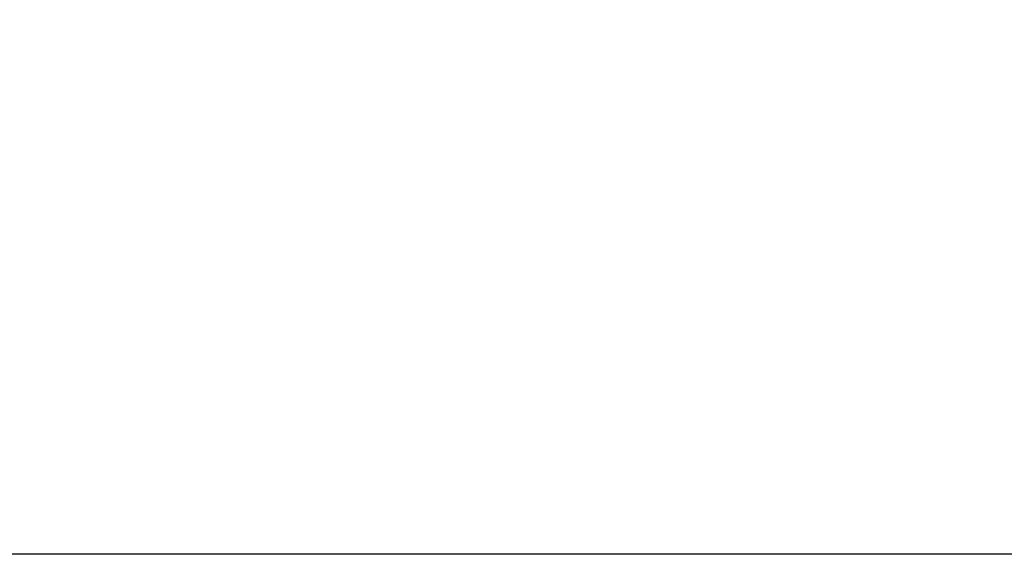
# Model space of a CAD drawing. Header units: millimetres. Extents: x 20 to 22981, y 40 to 19992.
# Tile 20 of 143: x 6149 to 6571, y 2118 to 2347. Entities that reach past the tile are written whole.
import ezdxf

# ---------------------------------------------------------------- set-up
doc = ezdxf.new("R2010")
doc.units = ezdxf.units.MM
doc.header["$LTSCALE"] = 2
doc.layers.add('COMPONENT_GEOMETRY', color=7, linetype='Continuous')
doc.styles.add('SLDTEXTSTYLE0', font='TXT', dxfattribs={"width": 0.75})
doc.dimstyles.new('SLDDIMSTYLE0', dxfattribs={"dimtxt": 100, "dimasz": 6.604, "dimexe": 0, "dimexo": 0.0625, "dimgap": 25, "dimtad": 0, "dimtih": 1, "dimtoh": 1, "dimdec": 0, "dimrnd": 1e-09, "dimzin": 12, "dimdsep": 46, "dimtxsty": 'SLDTEXTSTYLE0', "dimsah": 1, "dimcen": 0.09, "dimadec": 0, "dimazin": 3, "dimtfac": 1, "dimtdec": 0, "dimtofl": 0, "dimtmove": 0, "dimatfit": 3, "dimfxl": 1, "dimfrac": 2, "dimtolj": 1, "dimtzin": 12, "dimarcsym": 0})

# ---------------------------------------------------------------- blocks, each defined once
blk = doc.blocks.new('_D_4')
at = {"layer": 'COMPONENT_GEOMETRY', "color": 7}
for p, q in [((6638.52, 7959.49), (1711.23, 7959.49)), ((1717.58, 7959.49), (1717.58, 5203.33)), ((1517.51, 5183.02), (1487.04, 5183.02)), ((1487.04, 5183.02), (1487.04, 5024.27)), ((1917.65, 5183.02), (1948.12, 5183.02)), ((1948.12, 5183.02), (1948.12, 5024.27)), ((1487.04, 5024.27), (1517.51, 5024.27)), ((1948.12, 5024.27), (1917.65, 5024.27)), ((1717.58, 2118.49), (1717.58, 4874.65)), ((6578.75, 2118.49), (1711.23, 2118.49))]:
    blk.add_line(p, q, dxfattribs=at)
for points in [[(1717.58, 7959.49), (1716.57, 7952.89), (1718.6, 7952.89)], [(1717.58, 2118.49), (1718.6, 2125.1), (1716.57, 2125.1)]]:
    blk.add_solid(points, dxfattribs=at)
at = {"layer": 'COMPONENT_GEOMETRY', "color": 7, "char_height": 100, "attachment_point": 1, "style": 'SLDTEXTSTYLE0'}
for s, insert in [('9\'6.98"', (1517.51, 5153.18)), ('2921mm', (1444.8, 5003.56))]:
    blk.add_mtext(s, dxfattribs=dict(at, insert=insert))

msp = doc.modelspace()

# ---------------------------------------------------------------- dimensions: what is measured, and where the dimension line sits
at = {"layer": 'COMPONENT_GEOMETRY', "color": 7}
dim = msp.add_linear_dim(base=(1717.58, 7959.49), p1=(6581.29, 2118.49), p2=(6641.06, 7959.49), angle=90, dimstyle='SLDDIMSTYLE0', dxfattribs=at)
dim.commit()
dim.dimension.update_dxf_attribs({"geometry": '_D_4', "text_midpoint": (1717.58, 5038.99), "dimtype": 160})

doc.saveas('drawing.dxf')
